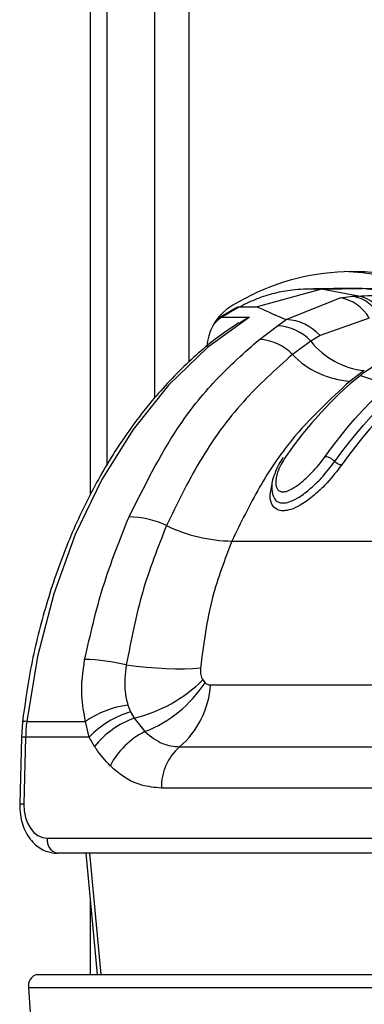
# Model space of a CAD drawing. Header units: millimetres. Extents: x 38476 to 443956, y 24059 to 406945.
# Tile 51 of 75: x 296586 to 297294, y 133425 to 135447. Entities that reach past the tile are written whole.
import ezdxf

# ---------------------------------------------------------------- set-up
doc = ezdxf.new("R2010")
doc.units = ezdxf.units.MM

msp = doc.modelspace()

# ---------------------------------------------------------------- linework, layer by layer
at = {"color": 8, "linetype": 'Continuous', "lineweight": 25, "ltscale": 50}
for p, q in [((296731.03, 134471.48), (296731.03, 147311.17)), ((296863.64, 134670.2), (296863.64, 147311.17)), ((296933.41, 147311.17), (296933.41, 134743.75)), ((296729.26, 133735.14), (296752.23, 133486.17)), ((296731.03, 133486.17), (296731.03, 133637.05))]:
    msp.add_line(p, q, dxfattribs=at)
at = {"color": 7, "linetype": 'Continuous', "lineweight": 25, "ltscale": 50}
for p, q in [((296765.62, 134531.77), (296765.62, 147311.17)), ((297206.01, 134893.44), (297073.86, 134857.6)), ((297206.01, 134893.44), (297169.12, 134893.44)), ((297206.01, 134893.44), (297289.42, 134894.79)), ((297281.75, 134879.61), (297206.01, 134893.44)), ((297289.42, 134894.79), (297252.52, 134894.79)), ((297392.68, 134882.01), (297289.42, 134894.79)), ((297372.82, 134893.44), (297289.42, 134894.79)), ((297133.29, 134831.07), (297244.17, 134875.59)), ((297244.17, 134875.59), (297270.37, 134878.95)), ((297270.37, 134878.95), (297281.75, 134879.61)), ((297033.2, 134856.39), (296995.37, 134834.6)), ((297038.5, 134857.6), (297073.86, 134857.6)), ((297001.44, 134836.25), (297058.01, 134836.25)), ((297303.76, 134833.9), (297202.78, 134798.48)), ((297078.28, 134790.6), (297115.48, 134818.68)), ((297115.48, 134818.68), (297133.29, 134831.07)), ((297202.78, 134798.48), (297183.67, 134786.63)), ((297183.67, 134786.63), (297146.16, 134759.48)), ((297293.64, 134726.32), (297264.59, 134704.74)), ((297289.36, 134719.59), (297285.64, 134716.63)), ((297285.64, 134716.63), (297344.19, 134697.3)), ((297021.91, 134376.22), (298003.04, 134376.22)), ((296961.85, 134091.12), (296966.58, 134085.25)), ((296978, 134080.75), (297634.81, 134080.75)), ((296807.94, 134039.51), (296813.51, 134025.87)), ((296813.51, 134025.87), (296821.14, 134012.73)), ((296591.45, 134004.51), (296589.21, 133973.06)), ((296600.32, 134005.94), (296721.29, 134005.94)), ((296728.5, 133973.37), (296721.29, 134005.94)), ((296821.14, 134012.73), (296843.2, 133985)), ((296589.21, 133973.06), (296585.82, 133835.88)), ((296598, 133973.37), (296594.61, 133836.19)), ((296728.5, 133973.37), (296598, 133973.37)), ((296739.76, 133954.46), (296728.5, 133973.37)), ((296914.17, 133953.74), (297570.98, 133953.74)), ((297533.69, 133869.07), (296876.87, 133869.07)), ((296642.38, 133766.19), (297516.99, 133766.19)), ((297538.19, 133735.14), (296663.58, 133735.14)), ((296721.98, 133735.14), (296744.95, 133486.17)), ((296621.73, 133486.17), (297583.39, 133486.17)), ((296604.13, 133458.76), (296686.84, 132248.67)), ((297565.8, 133458.76), (296604.13, 133458.76))]:
    msp.add_line(p, q, dxfattribs=at)
at = {"color": 7, "linetype": 'Continuous', "lineweight": 25, "ltscale": 50, "flags": 128}
for points in [[(297038.5, 134857.6), (297033.83, 134855.08), (297029.16, 134852.52), (297024.51, 134849.91), (297019.87, 134847.26), (297015.25, 134844.57), (297010.63, 134841.84), (297006.03, 134839.06), (297001.44, 134836.25)], [(297058.01, 134836.25), (296971.79, 134773.62), (296891.72, 134696.4), (296819.01, 134605.75), (296754.8, 134503.08), (296700.06, 134389.96), (296655.64, 134268.13), (296622.22, 134139.46), (296600.32, 134005.94)], [(297285.64, 134716.63), (297264.84, 134699.04), (297244.46, 134680.49), (297224.53, 134660.98), (297205.06, 134640.55), (297186.09, 134619.21), (297167.63, 134597), (297149.71, 134573.93), (297132.33, 134550.02)], [(297213.65, 134550.02), (297228.26, 134570.22), (297243.26, 134589.84), (297258.64, 134608.85), (297274.4, 134627.24), (297290.51, 134645), (297306.97, 134662.12), (297323.76, 134678.58), (297340.87, 134694.36)], [(297233.16, 134539.74), (297247.33, 134559.33), (297261.86, 134578.37), (297276.77, 134596.83), (297292.02, 134614.7), (297307.62, 134631.97), (297323.55, 134648.62), (297339.8, 134664.65), (297356.36, 134680.04)], [(297369.03, 134671.25), (297352.65, 134656.02), (297336.57, 134640.16), (297320.8, 134623.68), (297305.36, 134606.58), (297290.26, 134588.9), (297275.51, 134570.63), (297261.12, 134551.79), (297247.1, 134532.4)], [(296804.89, 134121.91), (296825.39, 134119.43), (296846.03, 134117.4), (296866.54, 134115.84), (296886.61, 134114.78), (296905.98, 134114.23), (296924.36, 134114.2), (296941.49, 134114.69), (296957.15, 134115.69)]]:
    msp.add_lwpolyline(points, dxfattribs=at)
at = {"color": 8, "linetype": 'Continuous', "lineweight": 25, "ltscale": 50, "flags": 128}
msp.add_lwpolyline([(296995.37, 134834.61), (296998.13, 134835.81), (297001.44, 134836.25)], dxfattribs=at)
at = {"color": 7, "linetype": 'Continuous', "lineweight": 25, "ltscale": 2500}
for centre, radius, start, end in [((297269.52, 134459.12), 470.54, 67.79492, 123.2291), ((297233.03, 134463.76), 466.64, 69.09836, 87.60538), ((297232.47, 134795.42), 81.01, 28.35479, 81.69347), ((297256.95, 134804.28), 75.87, 24.85024, 79.8093), ((297267.68, 134807.92), 73.06, 23.19094, 78.89496), ((297074.41, 134769.54), 104.19, 127.02998, 176.73684), ((297110.52, 134719.55), 99.25, 42.52117, 87.13472), ((297129.78, 134733.21), 97.92, 41.80087, 87.95037), ((297071.85, 134686.99), 103.81, 44.28956, 86.44727), ((297311.96, 134890.14), 164.84, 218.89777, 263.62024), ((297276.25, 134885.44), 181.07, 224.07466, 266.30697), ((296808.21, 134240), 185.87, 64.75161, 89.3096), ((297027.78, 134700.17), 324.01, 244.34275, 268.96304), ((296710.47, 133737.97), 395.38, 76.18425, 88.72701), ((296750.15, 134305.65), 301.4, 283.62341, 314.61953), ((296745.42, 134231.37), 265.07, 291.64798, 326.54703), ((296794.32, 134093.52), 184.12, 310.61149, 356.02455), ((296834.93, 133841.2), 200.14, 97.75036, 124.59811), ((296872.66, 133835.04), 199.79, 107.22087, 136.18259), ((296948.6, 133964.75), 350.71, 173.25563, 178.59275), ((296883.67, 133839.42), 184.24, 109.83921, 141.36336), ((296912.6, 133842.8), 158.22, 116.01477, 152.84655), ((296986.48, 133871.34), 109.63, 131.26946, 181.18672), ((296669.13, 133761.69), 27.13, 170.46338, 258.19133), ((296626.72, 133463.61), 23.1, 102.47955, 192.11415)]:
    msp.add_arc(centre, radius, start, end, dxfattribs=at)
at = {"color": 8, "linetype": 'Continuous', "lineweight": 25, "ltscale": 2500}
for centre, radius, start, end in [((297041.71, 134773.06), 74.94, 122.50831, 141.82432), ((296597.83, 133993.11), 13.07, 79.03917, 119.24618), ((296595.45, 133920.27), 53.16, 87.25431, 96.74556), ((296592.05, 133783.36), 52.89, 87.22003, 96.76038)]:
    msp.add_arc(centre, radius, start, end, dxfattribs=at)
at = {"color": 7, "linetype": 'Continuous', "lineweight": 25, "ltscale": 2500}
msp.add_ellipse((296644.11, 133836.19), major_axis=(3.45, 69.96), ratio=0.7062466, start_param=1.6056182, end_param=3.1764145, dxfattribs=at)
at = {"color": 7, "linetype": 'Continuous', "lineweight": 25, "ltscale": 50}
for points, knots in [([(297169.12, 134893.44), (297161.31, 134893.01), (297141.23, 134891.9), (297109.12, 134885.76), (297073.16, 134874.65), (297050.03, 134863.27), (297038.5, 134857.6)], [0, 0, 0, 0, 0.1753094, 0.4508267, 0.7261234, 1, 1, 1, 1]), ([(297252.52, 134894.79), (297245.5, 134894.77), (297231.44, 134894.74), (297210.37, 134894.47), (297189.59, 134894.06), (297175.84, 134893.64), (297169.12, 134893.44)], [0, 0, 0, 0, 0.2527012, 0.5054029, 0.7581048, 1, 1, 1, 1]), ([(297281.75, 134879.61), (297298.69, 134880.26), (297335.65, 134881.68), (297372.64, 134881.9), (297392.68, 134882.01)], [0, 0, 0, 0, 0.4584832, 1, 1, 1, 1]), ([(297032.97, 134856.25), (297032.98, 134856.26), (297034.38, 134857.53), (297036.45, 134857.57), (297038.5, 134857.6)], [0, 0, 0, 0, 0.0074365, 1, 1, 1, 1]), ([(297073.86, 134857.6), (297074.77, 134857.17), (297092.97, 134848.47), (297113.65, 134839.55), (297133.29, 134831.07)], [0, 0, 0, 0, 0.0503504, 1, 1, 1, 1]), ([(297036.48, 134823.77), (297043.29, 134828.42), (297050.22, 134833.16), (297057.87, 134836.19), (297058.01, 134836.25)], [0, 0, 0, 0, 0.9815743, 1, 1, 1, 1]), ([(297036.13, 134824.39), (297027.16, 134818.58), (296989.52, 134794.2), (296926.93, 134741.11), (296851.67, 134660.77), (296783.99, 134567.99), (296724.68, 134464.62), (296674.6, 134352.04), (296634.68, 134231.87), (296606.8, 134115.29), (296596.12, 134038.25), (296591.45, 134004.51)], [0, 0, 0, 0, 0.0385263, 0.1615684, 0.284864, 0.4084184, 0.5321308, 0.6559252, 0.7797454, 0.9035631, 1, 1, 1, 1]), ([(296810.44, 134425.85), (296841.81, 134488.68), (296893.5, 134592.21), (296987.54, 134710.61), (297047.84, 134763.77), (297078.28, 134790.6)], [0, 0, 0, 0, 0.43326951, 0.71390918, 1, 1, 1, 1]), ([(297436.81, 134778), (297436.67, 134777.99), (297411.31, 134776.51), (297359.61, 134766.06), (297313.01, 134735.23), (297289.36, 134719.59)], [0, 0, 0, 0, 0.0028118, 0.4941326, 1, 1, 1, 1]), ([(297146.16, 134759.48), (297111.69, 134728.67), (297041.79, 134666.18), (296954.45, 134546.24), (296909.13, 134452.75), (296887.49, 134408.11)], [0, 0, 0, 0, 0.3368992, 0.6833363, 1, 1, 1, 1]), ([(297264.59, 134704.74), (297223.05, 134666.68), (297154.89, 134604.24), (297075.98, 134488.45), (297040.05, 134413.86), (297021.91, 134376.22)], [0, 0, 0, 0, 0.4359944, 0.7153401, 1, 1, 1, 1]), ([(297132.33, 134550.02), (297125.93, 134539.33), (297114.5, 134520.24), (297110.68, 134497.11), (297113.82, 134483.9), (297119.77, 134478.22), (297127.01, 134476.87), (297136.11, 134478.86), (297148.18, 134484.77), (297165.68, 134497.17), (297190.09, 134519.62), (297204.86, 134538.68), (297213.65, 134550.02)], [0, 0, 0, 0, 0.1814946, 0.3237637, 0.4088303, 0.4622835, 0.5041694, 0.5459662, 0.6005288, 0.6772669, 0.8078264, 1, 1, 1, 1]), ([(297213.65, 134550.02), (297215.4, 134549.84), (297218.91, 134549.47), (297225.04, 134546.61), (297229.96, 134543.12), (297232.31, 134540.64), (297233.16, 134539.74)], [0, 0, 0, 0, 0.279643, 0.5592767, 0.8388968, 1, 1, 1, 1]), ([(297247.1, 134532.4), (297237.74, 134520.2), (297222.25, 134500.01), (297194.12, 134472.73), (297170.05, 134454), (297148.15, 134442.36), (297134.76, 134438.9), (297123.78, 134438.36), (297114.24, 134440.39), (297104.25, 134449.13), (297098.4, 134466.84), (297102.21, 134483.99), (297104.43, 134494)], [0, 0, 0, 0, 0.1808769, 0.2992735, 0.418536, 0.5040753, 0.5773029, 0.5952032, 0.666075, 0.737402, 0.8467956, 1, 1, 1, 1]), ([(297126.82, 134547.67), (297126.43, 134547.15), (297117.7, 134535.54), (297112.76, 134522.48), (297108.04, 134510.01)], [0, 0, 0, 0, 0.0447748, 1, 1, 1, 1]), ([(297109.46, 134464.61), (297109.66, 134463.92), (297110.73, 134460.13), (297116.67, 134456.23), (297124.07, 134454.39), (297132.85, 134454.83), (297143.86, 134457.72), (297162.62, 134467.74), (297184.08, 134484.46), (297209.97, 134509.53), (297224.4, 134528.33), (297233.16, 134539.74)], [0, 0, 0, 0, 0.0200372, 0.1095253, 0.1950061, 0.2164639, 0.3055308, 0.4149822, 0.5766496, 0.742895, 1, 1, 1, 1]), ([(297247.1, 134532.4), (297245.99, 134532.5), (297243.77, 134532.71), (297239.9, 134534.35), (297236.13, 134536.74), (297234.15, 134538.74), (297233.16, 134539.74)], [0, 0, 0, 0, 0.2499943, 0.4999915, 0.7500143, 1, 1, 1, 1]), ([(297108.04, 134510.01), (297107.72, 134509.37), (297103.22, 134500.37), (297103.61, 134485.57), (297104.55, 134469.74), (297109.04, 134464.5), (297109.24, 134464.26)], [0, 0, 0, 0, 0.042036, 0.5895586, 0.9815024, 1, 1, 1, 1]), ([(296719.26, 134133.25), (296730.9, 134183.93), (296754.43, 134286.4), (296791.64, 134379.04), (296810.44, 134425.85)], [0, 0, 0, 0, 0.49460308, 1, 1, 1, 1]), ([(296887.49, 134408.11), (296869.83, 134363.62), (296834.05, 134273.42), (296814.7, 134172.86), (296804.89, 134121.91)], [0, 0, 0, 0, 0.493294, 1, 1, 1, 1]), ([(297021.91, 134376.22), (297007.19, 134338.26), (296975.54, 134256.66), (296963.56, 134164.82), (296957.15, 134115.69)], [0, 0, 0, 0, 0.4651003, 1, 1, 1, 1]), ([(296721.29, 134005.94), (296717.79, 134023.33), (296709.57, 134064.09), (296715.73, 134108.04), (296719.26, 134133.25)], [0, 0, 0, 0, 0.4266068, 1, 1, 1, 1]), ([(296804.89, 134121.91), (296802.71, 134103.08), (296799.4, 134074.34), (296805.75, 134048.44), (296807.94, 134039.51)], [0, 0, 0, 0, 0.6552027, 1, 1, 1, 1]), ([(296957.15, 134115.69), (296957.03, 134110.69), (296956.8, 134101.48), (296960.27, 134094.36), (296961.85, 134091.12)], [0, 0, 0, 0, 0.5435495, 1, 1, 1, 1]), ([(296966.58, 134085.25), (296967.14, 134084.77), (296969.43, 134082.79), (296973.31, 134081.06), (296976.74, 134080.84), (296978, 134080.75)], [0, 0, 0, 0, 0.1700198, 0.6959798, 1, 1, 1, 1]), ([(296843.2, 133985), (296854.95, 133975.39), (296876.81, 133957.5), (296902.34, 133954.93), (296914.17, 133953.74)], [0, 0, 0, 0, 0.5370449, 1, 1, 1, 1]), ([(296771.82, 133915.01), (296761.91, 133925.78), (296750.62, 133938.04), (296740.94, 133952.68), (296739.76, 133954.46)], [0, 0, 0, 0, 0.8780509, 1, 1, 1, 1]), ([(296876.87, 133869.07), (296863.34, 133870.29), (296828.62, 133873.43), (296793.5, 133894.46), (296773.99, 133912.96), (296771.82, 133915.01)], [0, 0, 0, 0, 0.3618962, 0.9290682, 1, 1, 1, 1]), ([(296585.82, 133835.88), (296586.02, 133828.51), (296586.55, 133808.24), (296596.53, 133777.94), (296616.45, 133751.91), (296640.23, 133737.38), (296656.6, 133735.81), (296663.58, 133735.14)], [0, 0, 0, 0, 0.1457248, 0.4006874, 0.6329956, 0.8435474, 1, 1, 1, 1])]:
    msp.add_open_spline(points, degree=3, knots=knots, dxfattribs=at)

doc.saveas('drawing.dxf')
